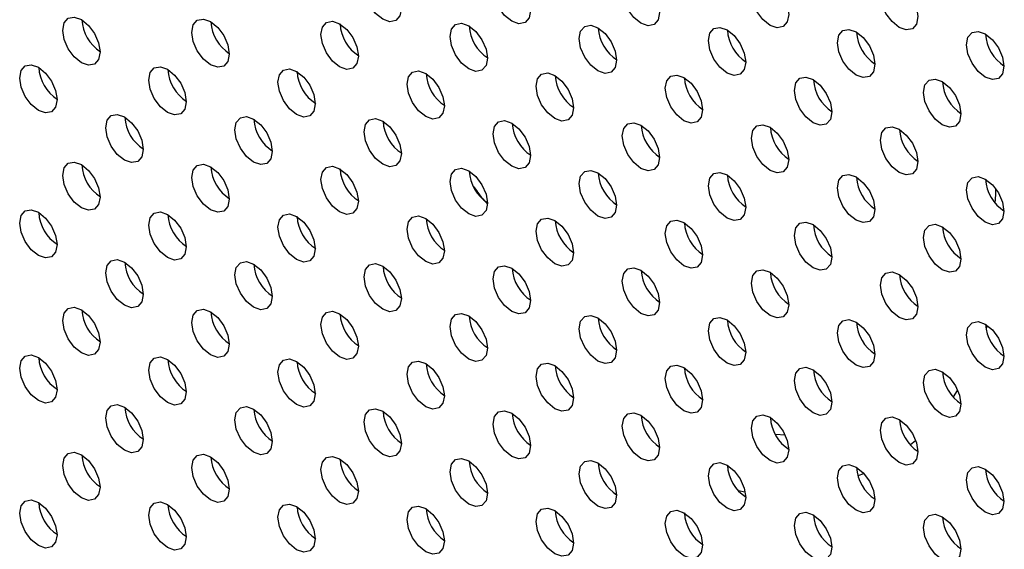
# Model space of a CAD drawing. Header units: millimetres. Extents: x 0 to 844, y -2 to 552.
# Tile 131 of 151: x 645.78 to 650.22, y 459.08 to 461.46. Entities that reach past the tile are written whole.
import ezdxf

# ---------------------------------------------------------------- set-up
doc = ezdxf.new("R2010")
doc.units = ezdxf.units.MM

msp = doc.modelspace()

# ---------------------------------------------------------------- linework, layer by layer
at = {"color": 8, "linetype": 'Continuous', "lineweight": 25}
for p, q in [((650.1387, 460.0716), (650.1431, 460.0855)), ((649.9902, 459.7648), (650.0086, 459.794)), ((649.2322, 459.5929), (649.1878, 459.595)), ((649.7962, 459.5501), (649.8188, 459.5688)), ((649.5608, 459.4101), (649.5867, 459.4197)), ((649.0212, 459.3437), (649.0506, 459.337))]:
    msp.add_line(p, q, dxfattribs=at)
at = {"color": 7, "linetype": 'Continuous', "lineweight": 25, "flags": 128}
for points in [[(647.3342, 461.6116), (647.3406, 461.6451), (647.3589, 461.6661), (647.3862, 461.6715), (647.4184, 461.6603), (647.4506, 461.6343), (647.4779, 461.5974), (647.4962, 461.5553), (647.5026, 461.5144), (647.4962, 461.4809), (647.4779, 461.4599), (647.4506, 461.4546), (647.4184, 461.4658), (647.3862, 461.4918), (647.3589, 461.5287), (647.3406, 461.5707), (647.3342, 461.6116)], [(647.9161, 461.6024), (647.9225, 461.6359), (647.9407, 461.6569), (647.968, 461.6622), (648.0002, 461.651), (648.0325, 461.625), (648.0598, 461.5882), (648.078, 461.5461), (648.0844, 461.5052), (648.078, 461.4717), (648.0598, 461.4507), (648.0325, 461.4454), (648.0002, 461.4566), (647.968, 461.4826), (647.9407, 461.5194), (647.9225, 461.5615), (647.9161, 461.6024)], [(648.498, 461.5931), (648.5044, 461.6266), (648.5226, 461.6476), (648.5499, 461.6529), (648.5821, 461.6417), (648.6144, 461.6157), (648.6417, 461.5789), (648.6599, 461.5368), (648.6663, 461.4959), (648.6599, 461.4624), (648.6417, 461.4414), (648.6144, 461.4361), (648.5821, 461.4473), (648.5499, 461.4733), (648.5226, 461.5101), (648.5044, 461.5522), (648.498, 461.5931)], [(649.0798, 461.5839), (649.0862, 461.6174), (649.1045, 461.6384), (649.1318, 461.6437), (649.164, 461.6325), (649.1962, 461.6065), (649.2235, 461.5697), (649.2418, 461.5276), (649.2482, 461.4867), (649.2418, 461.4532), (649.2235, 461.4322), (649.1962, 461.4269), (649.164, 461.4381), (649.1318, 461.4641), (649.1045, 461.5009), (649.0862, 461.543), (649.0798, 461.5839)], [(649.6617, 461.5746), (649.6681, 461.6081), (649.6864, 461.6291), (649.7137, 461.6344), (649.7459, 461.6232), (649.7781, 461.5972), (649.8054, 461.5604), (649.8237, 461.5183), (649.8301, 461.4774), (649.8237, 461.4439), (649.8054, 461.4229), (649.7781, 461.4176), (649.7459, 461.4288), (649.7137, 461.4548), (649.6864, 461.4916), (649.6681, 461.5337), (649.6617, 461.5746)], [(645.9765, 461.4155), (645.9829, 461.449), (646.0011, 461.47), (646.0284, 461.4753), (646.0607, 461.4641), (646.0929, 461.4381), (646.1202, 461.4012), (646.1384, 461.3592), (646.1448, 461.3183), (646.1384, 461.2848), (646.1202, 461.2637), (646.0929, 461.2584), (646.0607, 461.2696), (646.0284, 461.2956), (646.0011, 461.3325), (645.9829, 461.3746), (645.9765, 461.4155)], [(646.5584, 461.4062), (646.5648, 461.4397), (646.583, 461.4607), (646.6103, 461.466), (646.6425, 461.4548), (646.6748, 461.4288), (646.7021, 461.392), (646.7203, 461.3499), (646.7267, 461.309), (646.7203, 461.2755), (646.7021, 461.2545), (646.6748, 461.2492), (646.6425, 461.2604), (646.6103, 461.2864), (646.583, 461.3232), (646.5648, 461.3653), (646.5584, 461.4062)], [(647.1402, 461.397), (647.1466, 461.4305), (647.1649, 461.4515), (647.1922, 461.4568), (647.2244, 461.4456), (647.2566, 461.4196), (647.2839, 461.3827), (647.3022, 461.3407), (647.3086, 461.2998), (647.3022, 461.2662), (647.2839, 461.2452), (647.2566, 461.2399), (647.2244, 461.2511), (647.1922, 461.2771), (647.1649, 461.314), (647.1466, 461.3561), (647.1402, 461.397)], [(647.7221, 461.3877), (647.7285, 461.4212), (647.7468, 461.4422), (647.7741, 461.4475), (647.8063, 461.4363), (647.8385, 461.4103), (647.8658, 461.3735), (647.8841, 461.3314), (647.8905, 461.2905), (647.8841, 461.257), (647.8658, 461.236), (647.8385, 461.2307), (647.8063, 461.2419), (647.7741, 461.2679), (647.7468, 461.3047), (647.7285, 461.3468), (647.7221, 461.3877)], [(648.304, 461.3784), (648.3104, 461.412), (648.3286, 461.433), (648.3559, 461.4383), (648.3882, 461.4271), (648.4204, 461.4011), (648.4477, 461.3642), (648.4659, 461.3221), (648.4724, 461.2812), (648.4659, 461.2477), (648.4477, 461.2267), (648.4204, 461.2214), (648.3882, 461.2326), (648.3559, 461.2586), (648.3286, 461.2955), (648.3104, 461.3375), (648.304, 461.3784)], [(648.8859, 461.3692), (648.8923, 461.4027), (648.9105, 461.4237), (648.9378, 461.429), (648.9701, 461.4178), (649.0023, 461.3918), (649.0296, 461.355), (649.0478, 461.3129), (649.0542, 461.272), (649.0478, 461.2385), (649.0296, 461.2175), (649.0023, 461.2122), (648.9701, 461.2234), (648.9378, 461.2494), (648.9105, 461.2862), (648.8923, 461.3283), (648.8859, 461.3692)], [(649.4677, 461.3599), (649.4741, 461.3934), (649.4924, 461.4144), (649.5197, 461.4198), (649.5519, 461.4086), (649.5841, 461.3826), (649.6115, 461.3457), (649.6297, 461.3036), (649.6361, 461.2627), (649.6297, 461.2292), (649.6115, 461.2082), (649.5841, 461.2029), (649.5519, 461.2141), (649.5197, 461.2401), (649.4924, 461.277), (649.4741, 461.319), (649.4677, 461.3599)], [(650.0496, 461.3507), (650.056, 461.3842), (650.0743, 461.4052), (650.1016, 461.4105), (650.1338, 461.3993), (650.166, 461.3733), (650.1933, 461.3365), (650.2116, 461.2944), (650.218, 461.2535), (650.2116, 461.22), (650.1933, 461.199), (650.166, 461.1937), (650.1338, 461.2049), (650.1016, 461.2309), (650.0743, 461.2677), (650.056, 461.3098), (650.0496, 461.3507)], [(645.7825, 461.2008), (645.7889, 461.2343), (645.8072, 461.2553), (645.8345, 461.2606), (645.8667, 461.2494), (645.8989, 461.2234), (645.9262, 461.1865), (645.9445, 461.1445), (645.9509, 461.1036), (645.9445, 461.0701), (645.9262, 461.0491), (645.8989, 461.0437), (645.8667, 461.0549), (645.8345, 461.0809), (645.8072, 461.1178), (645.7889, 461.1599), (645.7825, 461.2008)], [(646.3644, 461.1915), (646.3708, 461.225), (646.389, 461.246), (646.4164, 461.2513), (646.4486, 461.2401), (646.4808, 461.2141), (646.5081, 461.1773), (646.5264, 461.1352), (646.5328, 461.0943), (646.5264, 461.0608), (646.5081, 461.0398), (646.4808, 461.0345), (646.4486, 461.0457), (646.4164, 461.0717), (646.389, 461.1085), (646.3708, 461.1506), (646.3644, 461.1915)], [(646.9463, 461.1823), (646.9527, 461.2158), (646.9709, 461.2368), (646.9982, 461.2421), (647.0305, 461.2309), (647.0627, 461.2049), (647.09, 461.168), (647.1082, 461.126), (647.1147, 461.0851), (647.1082, 461.0516), (647.09, 461.0305), (647.0627, 461.0252), (647.0305, 461.0364), (646.9982, 461.0624), (646.9709, 461.0993), (646.9527, 461.1414), (646.9463, 461.1823)], [(647.5281, 461.173), (647.5345, 461.2065), (647.5528, 461.2275), (647.5801, 461.2328), (647.6123, 461.2216), (647.6445, 461.1956), (647.6719, 461.1588), (647.6901, 461.1167), (647.6965, 461.0758), (647.6901, 461.0423), (647.6719, 461.0213), (647.6445, 461.016), (647.6123, 461.0272), (647.5801, 461.0532), (647.5528, 461.09), (647.5345, 461.1321), (647.5281, 461.173)], [(648.11, 461.1638), (648.1164, 461.1973), (648.1347, 461.2183), (648.162, 461.2236), (648.1942, 461.2124), (648.2264, 461.1864), (648.2538, 461.1495), (648.272, 461.1075), (648.2784, 461.0665), (648.272, 461.033), (648.2538, 461.012), (648.2264, 461.0067), (648.1942, 461.0179), (648.162, 461.0439), (648.1347, 461.0808), (648.1164, 461.1228), (648.11, 461.1638)], [(648.6919, 461.1545), (648.6983, 461.188), (648.7166, 461.209), (648.7439, 461.2143), (648.7761, 461.2031), (648.8083, 461.1771), (648.8356, 461.1403), (648.8539, 461.0982), (648.8603, 461.0573), (648.8539, 461.0238), (648.8356, 461.0028), (648.8083, 460.9975), (648.7761, 461.0087), (648.7439, 461.0347), (648.7166, 461.0715), (648.6983, 461.1136), (648.6919, 461.1545)], [(649.2738, 461.1452), (649.2802, 461.1788), (649.2984, 461.1998), (649.3258, 461.2051), (649.358, 461.1939), (649.3902, 461.1679), (649.4175, 461.131), (649.4358, 461.0889), (649.4422, 461.048), (649.4358, 461.0145), (649.4175, 460.9935), (649.3902, 460.9882), (649.358, 460.9994), (649.3258, 461.0254), (649.2984, 461.0623), (649.2802, 461.1043), (649.2738, 461.1452)], [(649.8557, 461.136), (649.8621, 461.1695), (649.8803, 461.1905), (649.9076, 461.1958), (649.9398, 461.1846), (649.9721, 461.1586), (649.9994, 461.1218), (650.0176, 461.0797), (650.024, 461.0388), (650.0176, 461.0053), (649.9994, 460.9843), (649.9721, 460.979), (649.9398, 460.9902), (649.9076, 461.0162), (649.8803, 461.053), (649.8621, 461.0951), (649.8557, 461.136)], [(646.1704, 460.9768), (646.1768, 461.0103), (646.1951, 461.0313), (646.2224, 461.0366), (646.2546, 461.0254), (646.2868, 460.9994), (646.3142, 460.9626), (646.3324, 460.9205), (646.3388, 460.8796), (646.3324, 460.8461), (646.3142, 460.8251), (646.2868, 460.8198), (646.2546, 460.831), (646.2224, 460.857), (646.1951, 460.8938), (646.1768, 460.9359), (646.1704, 460.9768)], [(646.7523, 460.9676), (646.7587, 461.0011), (646.777, 461.0221), (646.8043, 461.0274), (646.8365, 461.0162), (646.8687, 460.9902), (646.896, 460.9534), (646.9143, 460.9113), (646.9207, 460.8704), (646.9143, 460.8369), (646.896, 460.8159), (646.8687, 460.8106), (646.8365, 460.8218), (646.8043, 460.8478), (646.777, 460.8846), (646.7587, 460.9267), (646.7523, 460.9676)], [(647.3342, 460.9583), (647.3406, 460.9918), (647.3589, 461.0128), (647.3862, 461.0181), (647.4184, 461.0069), (647.4506, 460.9809), (647.4779, 460.9441), (647.4962, 460.902), (647.5026, 460.8611), (647.4962, 460.8276), (647.4779, 460.8066), (647.4506, 460.8013), (647.4184, 460.8125), (647.3862, 460.8385), (647.3589, 460.8753), (647.3406, 460.9174), (647.3342, 460.9583)], [(647.9161, 460.9491), (647.9225, 460.9826), (647.9407, 461.0036), (647.968, 461.0089), (648.0002, 460.9977), (648.0325, 460.9717), (648.0598, 460.9348), (648.078, 460.8928), (648.0844, 460.8519), (648.078, 460.8184), (648.0598, 460.7974), (648.0325, 460.7921), (648.0002, 460.8033), (647.968, 460.8293), (647.9407, 460.8661), (647.9225, 460.9082), (647.9161, 460.9491)], [(648.498, 460.9398), (648.5044, 460.9733), (648.5226, 460.9943), (648.5499, 460.9996), (648.5821, 460.9884), (648.6144, 460.9624), (648.6417, 460.9256), (648.6599, 460.8835), (648.6663, 460.8426), (648.6599, 460.8091), (648.6417, 460.7881), (648.6144, 460.7828), (648.5821, 460.794), (648.5499, 460.82), (648.5226, 460.8568), (648.5044, 460.8989), (648.498, 460.9398)], [(649.0798, 460.9306), (649.0862, 460.9641), (649.1045, 460.9851), (649.1318, 460.9904), (649.164, 460.9792), (649.1962, 460.9532), (649.2235, 460.9163), (649.2418, 460.8743), (649.2482, 460.8334), (649.2418, 460.7999), (649.2235, 460.7789), (649.1962, 460.7735), (649.164, 460.7847), (649.1318, 460.8107), (649.1045, 460.8476), (649.0862, 460.8897), (649.0798, 460.9306)], [(649.6617, 460.9213), (649.6681, 460.9548), (649.6864, 460.9758), (649.7137, 460.9811), (649.7459, 460.9699), (649.7781, 460.9439), (649.8054, 460.9071), (649.8237, 460.865), (649.8301, 460.8241), (649.8237, 460.7906), (649.8054, 460.7696), (649.7781, 460.7643), (649.7459, 460.7755), (649.7137, 460.8015), (649.6864, 460.8383), (649.6681, 460.8804), (649.6617, 460.9213)], [(645.9765, 460.7621), (645.9829, 460.7957), (646.0011, 460.8167), (646.0284, 460.822), (646.0607, 460.8108), (646.0929, 460.7848), (646.1202, 460.7479), (646.1384, 460.7058), (646.1448, 460.6649), (646.1384, 460.6314), (646.1202, 460.6104), (646.0929, 460.6051), (646.0607, 460.6163), (646.0284, 460.6423), (646.0011, 460.6792), (645.9829, 460.7212), (645.9765, 460.7621)], [(646.5584, 460.7529), (646.5648, 460.7864), (646.583, 460.8074), (646.6103, 460.8127), (646.6425, 460.8015), (646.6748, 460.7755), (646.7021, 460.7387), (646.7203, 460.6966), (646.7267, 460.6557), (646.7203, 460.6222), (646.7021, 460.6012), (646.6748, 460.5959), (646.6425, 460.6071), (646.6103, 460.6331), (646.583, 460.6699), (646.5648, 460.712), (646.5584, 460.7529)], [(647.1402, 460.7436), (647.1466, 460.7771), (647.1649, 460.7981), (647.1922, 460.8035), (647.2244, 460.7923), (647.2566, 460.7663), (647.2839, 460.7294), (647.3022, 460.6873), (647.3086, 460.6464), (647.3022, 460.6129), (647.2839, 460.5919), (647.2566, 460.5866), (647.2244, 460.5978), (647.1922, 460.6238), (647.1649, 460.6607), (647.1466, 460.7027), (647.1402, 460.7436)], [(647.7221, 460.7344), (647.7285, 460.7679), (647.7468, 460.7889), (647.7741, 460.7942), (647.8063, 460.783), (647.8385, 460.757), (647.8658, 460.7202), (647.8841, 460.6781), (647.8905, 460.6372), (647.8841, 460.6037), (647.8658, 460.5827), (647.8385, 460.5774), (647.8063, 460.5886), (647.7741, 460.6146), (647.7468, 460.6514), (647.7285, 460.6935), (647.7221, 460.7344)], [(648.304, 460.7251), (648.3104, 460.7586), (648.3286, 460.7796), (648.3559, 460.785), (648.3882, 460.7738), (648.4204, 460.7478), (648.4477, 460.7109), (648.4659, 460.6688), (648.4724, 460.6279), (648.4659, 460.5944), (648.4477, 460.5734), (648.4204, 460.5681), (648.3882, 460.5793), (648.3559, 460.6053), (648.3286, 460.6422), (648.3104, 460.6842), (648.304, 460.7251)], [(648.8859, 460.7159), (648.8923, 460.7494), (648.9105, 460.7704), (648.9378, 460.7757), (648.9701, 460.7645), (649.0023, 460.7385), (649.0296, 460.7016), (649.0478, 460.6596), (649.0542, 460.6187), (649.0478, 460.5852), (649.0296, 460.5642), (649.0023, 460.5589), (648.9701, 460.5701), (648.9378, 460.5961), (648.9105, 460.6329), (648.8923, 460.675), (648.8859, 460.7159)], [(649.4677, 460.7066), (649.4741, 460.7401), (649.4924, 460.7611), (649.5197, 460.7664), (649.5519, 460.7552), (649.5841, 460.7292), (649.6115, 460.6924), (649.6297, 460.6503), (649.6361, 460.6094), (649.6297, 460.5759), (649.6115, 460.5549), (649.5841, 460.5496), (649.5519, 460.5608), (649.5197, 460.5868), (649.4924, 460.6236), (649.4741, 460.6657), (649.4677, 460.7066)], [(650.0496, 460.6974), (650.056, 460.7309), (650.0743, 460.7519), (650.1016, 460.7572), (650.1338, 460.746), (650.166, 460.72), (650.1933, 460.6831), (650.2116, 460.6411), (650.218, 460.6002), (650.2116, 460.5667), (650.1933, 460.5457), (650.166, 460.5403), (650.1338, 460.5515), (650.1016, 460.5775), (650.0743, 460.6144), (650.056, 460.6565), (650.0496, 460.6974)], [(645.7825, 460.5475), (645.7889, 460.581), (645.8072, 460.602), (645.8345, 460.6073), (645.8667, 460.5961), (645.8989, 460.5701), (645.9262, 460.5332), (645.9445, 460.4912), (645.9509, 460.4503), (645.9445, 460.4167), (645.9262, 460.3957), (645.8989, 460.3904), (645.8667, 460.4016), (645.8345, 460.4276), (645.8072, 460.4645), (645.7889, 460.5066), (645.7825, 460.5475)], [(646.3644, 460.5382), (646.3708, 460.5717), (646.389, 460.5927), (646.4164, 460.598), (646.4486, 460.5868), (646.4808, 460.5608), (646.5081, 460.524), (646.5264, 460.4819), (646.5328, 460.441), (646.5264, 460.4075), (646.5081, 460.3865), (646.4808, 460.3812), (646.4486, 460.3924), (646.4164, 460.4184), (646.389, 460.4552), (646.3708, 460.4973), (646.3644, 460.5382)], [(646.9463, 460.5289), (646.9527, 460.5625), (646.9709, 460.5835), (646.9982, 460.5888), (647.0305, 460.5776), (647.0627, 460.5516), (647.09, 460.5147), (647.1082, 460.4726), (647.1147, 460.4317), (647.1082, 460.3982), (647.09, 460.3772), (647.0627, 460.3719), (647.0305, 460.3831), (646.9982, 460.4091), (646.9709, 460.446), (646.9527, 460.488), (646.9463, 460.5289)], [(647.5281, 460.5197), (647.5345, 460.5532), (647.5528, 460.5742), (647.5801, 460.5795), (647.6123, 460.5683), (647.6445, 460.5423), (647.6719, 460.5055), (647.6901, 460.4634), (647.6965, 460.4225), (647.6901, 460.389), (647.6719, 460.368), (647.6445, 460.3627), (647.6123, 460.3739), (647.5801, 460.3999), (647.5528, 460.4367), (647.5345, 460.4788), (647.5281, 460.5197)], [(648.11, 460.5104), (648.1164, 460.5439), (648.1347, 460.5649), (648.162, 460.5703), (648.1942, 460.5591), (648.2264, 460.5331), (648.2538, 460.4962), (648.272, 460.4541), (648.2784, 460.4132), (648.272, 460.3797), (648.2538, 460.3587), (648.2264, 460.3534), (648.1942, 460.3646), (648.162, 460.3906), (648.1347, 460.4275), (648.1164, 460.4695), (648.11, 460.5104)], [(648.6919, 460.5012), (648.6983, 460.5347), (648.7166, 460.5557), (648.7439, 460.561), (648.7761, 460.5498), (648.8083, 460.5238), (648.8356, 460.487), (648.8539, 460.4449), (648.8603, 460.404), (648.8539, 460.3705), (648.8356, 460.3495), (648.8083, 460.3442), (648.7761, 460.3554), (648.7439, 460.3814), (648.7166, 460.4182), (648.6983, 460.4603), (648.6919, 460.5012)], [(649.2738, 460.4919), (649.2802, 460.5254), (649.2984, 460.5464), (649.3258, 460.5517), (649.358, 460.5405), (649.3902, 460.5145), (649.4175, 460.4777), (649.4358, 460.4356), (649.4422, 460.3947), (649.4358, 460.3612), (649.4175, 460.3402), (649.3902, 460.3349), (649.358, 460.3461), (649.3258, 460.3721), (649.2984, 460.409), (649.2802, 460.451), (649.2738, 460.4919)], [(649.8557, 460.4827), (649.8621, 460.5162), (649.8803, 460.5372), (649.9076, 460.5425), (649.9398, 460.5313), (649.9721, 460.5053), (649.9994, 460.4685), (650.0176, 460.4264), (650.024, 460.3855), (650.0176, 460.352), (649.9994, 460.331), (649.9721, 460.3257), (649.9398, 460.3369), (649.9076, 460.3629), (649.8803, 460.3997), (649.8621, 460.4418), (649.8557, 460.4827)], [(646.1704, 460.3235), (646.1768, 460.357), (646.1951, 460.378), (646.2224, 460.3833), (646.2546, 460.3721), (646.2868, 460.3461), (646.3142, 460.3093), (646.3324, 460.2672), (646.3388, 460.2263), (646.3324, 460.1928), (646.3142, 460.1718), (646.2868, 460.1665), (646.2546, 460.1777), (646.2224, 460.2037), (646.1951, 460.2405), (646.1768, 460.2826), (646.1704, 460.3235)], [(646.7523, 460.3143), (646.7587, 460.3478), (646.777, 460.3688), (646.8043, 460.3741), (646.8365, 460.3629), (646.8687, 460.3369), (646.896, 460.3), (646.9143, 460.258), (646.9207, 460.2171), (646.9143, 460.1836), (646.896, 460.1626), (646.8687, 460.1572), (646.8365, 460.1684), (646.8043, 460.1944), (646.777, 460.2313), (646.7587, 460.2734), (646.7523, 460.3143)], [(647.3342, 460.305), (647.3406, 460.3385), (647.3589, 460.3595), (647.3862, 460.3648), (647.4184, 460.3536), (647.4506, 460.3276), (647.4779, 460.2908), (647.4962, 460.2487), (647.5026, 460.2078), (647.4962, 460.1743), (647.4779, 460.1533), (647.4506, 460.148), (647.4184, 460.1592), (647.3862, 460.1852), (647.3589, 460.222), (647.3406, 460.2641), (647.3342, 460.305)], [(647.9161, 460.2958), (647.9225, 460.3293), (647.9407, 460.3503), (647.968, 460.3556), (648.0002, 460.3444), (648.0325, 460.3184), (648.0598, 460.2815), (648.078, 460.2395), (648.0844, 460.1986), (648.078, 460.1651), (648.0598, 460.144), (648.0325, 460.1387), (648.0002, 460.1499), (647.968, 460.1759), (647.9407, 460.2128), (647.9225, 460.2549), (647.9161, 460.2958)], [(648.498, 460.2865), (648.5044, 460.32), (648.5226, 460.341), (648.5499, 460.3463), (648.5821, 460.3351), (648.6144, 460.3091), (648.6417, 460.2723), (648.6599, 460.2302), (648.6663, 460.1893), (648.6599, 460.1558), (648.6417, 460.1348), (648.6144, 460.1295), (648.5821, 460.1407), (648.5499, 460.1667), (648.5226, 460.2035), (648.5044, 460.2456), (648.498, 460.2865)], [(649.0798, 460.2773), (649.0862, 460.3108), (649.1045, 460.3318), (649.1318, 460.3371), (649.164, 460.3259), (649.1962, 460.2999), (649.2235, 460.263), (649.2418, 460.221), (649.2482, 460.18), (649.2418, 460.1465), (649.2235, 460.1255), (649.1962, 460.1202), (649.164, 460.1314), (649.1318, 460.1574), (649.1045, 460.1943), (649.0862, 460.2363), (649.0798, 460.2773)], [(649.6617, 460.268), (649.6681, 460.3015), (649.6864, 460.3225), (649.7137, 460.3278), (649.7459, 460.3166), (649.7781, 460.2906), (649.8054, 460.2538), (649.8237, 460.2117), (649.8301, 460.1708), (649.8237, 460.1373), (649.8054, 460.1163), (649.7781, 460.111), (649.7459, 460.1222), (649.7137, 460.1482), (649.6864, 460.185), (649.6681, 460.2271), (649.6617, 460.268)], [(645.9765, 460.1088), (645.9829, 460.1423), (646.0011, 460.1633), (646.0284, 460.1687), (646.0607, 460.1575), (646.0929, 460.1315), (646.1202, 460.0946), (646.1384, 460.0525), (646.1448, 460.0116), (646.1384, 459.9781), (646.1202, 459.9571), (646.0929, 459.9518), (646.0607, 459.963), (646.0284, 459.989), (646.0011, 460.0259), (645.9829, 460.0679), (645.9765, 460.1088)], [(646.5584, 460.0996), (646.5648, 460.1331), (646.583, 460.1541), (646.6103, 460.1594), (646.6425, 460.1482), (646.6748, 460.1222), (646.7021, 460.0853), (646.7203, 460.0433), (646.7267, 460.0024), (646.7203, 459.9689), (646.7021, 459.9479), (646.6748, 459.9426), (646.6425, 459.9538), (646.6103, 459.9798), (646.583, 460.0166), (646.5648, 460.0587), (646.5584, 460.0996)], [(647.1402, 460.0903), (647.1466, 460.1238), (647.1649, 460.1448), (647.1922, 460.1501), (647.2244, 460.1389), (647.2566, 460.1129), (647.2839, 460.0761), (647.3022, 460.034), (647.3086, 459.9931), (647.3022, 459.9596), (647.2839, 459.9386), (647.2566, 459.9333), (647.2244, 459.9445), (647.1922, 459.9705), (647.1649, 460.0073), (647.1466, 460.0494), (647.1402, 460.0903)], [(647.7221, 460.0811), (647.7285, 460.1146), (647.7468, 460.1356), (647.7741, 460.1409), (647.8063, 460.1297), (647.8385, 460.1037), (647.8658, 460.0668), (647.8841, 460.0248), (647.8905, 459.9839), (647.8841, 459.9504), (647.8658, 459.9294), (647.8385, 459.924), (647.8063, 459.9352), (647.7741, 459.9612), (647.7468, 459.9981), (647.7285, 460.0402), (647.7221, 460.0811)], [(648.304, 460.0718), (648.3104, 460.1053), (648.3286, 460.1263), (648.3559, 460.1316), (648.3882, 460.1204), (648.4204, 460.0944), (648.4477, 460.0576), (648.4659, 460.0155), (648.4724, 459.9746), (648.4659, 459.9411), (648.4477, 459.9201), (648.4204, 459.9148), (648.3882, 459.926), (648.3559, 459.952), (648.3286, 459.9888), (648.3104, 460.0309), (648.304, 460.0718)], [(648.8859, 460.0626), (648.8923, 460.0961), (648.9105, 460.1171), (648.9378, 460.1224), (648.9701, 460.1112), (649.0023, 460.0852), (649.0296, 460.0483), (649.0478, 460.0063), (649.0542, 459.9654), (649.0478, 459.9318), (649.0296, 459.9108), (649.0023, 459.9055), (648.9701, 459.9167), (648.9378, 459.9427), (648.9105, 459.9796), (648.8923, 460.0217), (648.8859, 460.0626)], [(649.4677, 460.0533), (649.4741, 460.0868), (649.4924, 460.1078), (649.5197, 460.1131), (649.5519, 460.1019), (649.5841, 460.0759), (649.6115, 460.0391), (649.6297, 459.997), (649.6361, 459.9561), (649.6297, 459.9226), (649.6115, 459.9016), (649.5841, 459.8963), (649.5519, 459.9075), (649.5197, 459.9335), (649.4924, 459.9703), (649.4741, 460.0124), (649.4677, 460.0533)], [(650.0496, 460.044), (650.056, 460.0776), (650.0743, 460.0986), (650.1016, 460.1039), (650.1338, 460.0927), (650.166, 460.0667), (650.1933, 460.0298), (650.2116, 459.9878), (650.218, 459.9468), (650.2116, 459.9133), (650.1933, 459.8923), (650.166, 459.887), (650.1338, 459.8982), (650.1016, 459.9242), (650.0743, 459.9611), (650.056, 460.0031), (650.0496, 460.044)], [(645.7825, 459.8941), (645.7889, 459.9276), (645.8072, 459.9486), (645.8345, 459.954), (645.8667, 459.9428), (645.8989, 459.9168), (645.9262, 459.8799), (645.9445, 459.8378), (645.9509, 459.7969), (645.9445, 459.7634), (645.9262, 459.7424), (645.8989, 459.7371), (645.8667, 459.7483), (645.8345, 459.7743), (645.8072, 459.8112), (645.7889, 459.8532), (645.7825, 459.8941)], [(646.3644, 459.8849), (646.3708, 459.9184), (646.389, 459.9394), (646.4164, 459.9447), (646.4486, 459.9335), (646.4808, 459.9075), (646.5081, 459.8707), (646.5264, 459.8286), (646.5328, 459.7877), (646.5264, 459.7542), (646.5081, 459.7332), (646.4808, 459.7279), (646.4486, 459.7391), (646.4164, 459.7651), (646.389, 459.8019), (646.3708, 459.844), (646.3644, 459.8849)], [(646.9463, 459.8756), (646.9527, 459.9091), (646.9709, 459.9301), (646.9982, 459.9354), (647.0305, 459.9242), (647.0627, 459.8983), (647.09, 459.8614), (647.1082, 459.8193), (647.1147, 459.7784), (647.1082, 459.7449), (647.09, 459.7239), (647.0627, 459.7186), (647.0305, 459.7298), (646.9982, 459.7558), (646.9709, 459.7927), (646.9527, 459.8347), (646.9463, 459.8756)], [(647.5281, 459.8664), (647.5345, 459.8999), (647.5528, 459.9209), (647.5801, 459.9262), (647.6123, 459.915), (647.6445, 459.889), (647.6719, 459.8522), (647.6901, 459.8101), (647.6965, 459.7692), (647.6901, 459.7357), (647.6719, 459.7147), (647.6445, 459.7094), (647.6123, 459.7206), (647.5801, 459.7466), (647.5528, 459.7834), (647.5345, 459.8255), (647.5281, 459.8664)], [(648.11, 459.8571), (648.1164, 459.8906), (648.1347, 459.9116), (648.162, 459.9169), (648.1942, 459.9057), (648.2264, 459.8797), (648.2538, 459.8429), (648.272, 459.8008), (648.2784, 459.7599), (648.272, 459.7264), (648.2538, 459.7054), (648.2264, 459.7001), (648.1942, 459.7113), (648.162, 459.7373), (648.1347, 459.7741), (648.1164, 459.8162), (648.11, 459.8571)], [(648.6919, 459.8479), (648.6983, 459.8814), (648.7166, 459.9024), (648.7439, 459.9077), (648.7761, 459.8965), (648.8083, 459.8705), (648.8356, 459.8337), (648.8539, 459.7916), (648.8603, 459.7507), (648.8539, 459.7172), (648.8356, 459.6962), (648.8083, 459.6909), (648.7761, 459.7021), (648.7439, 459.7281), (648.7166, 459.7649), (648.6983, 459.807), (648.6919, 459.8479)], [(649.2738, 459.8386), (649.2802, 459.8721), (649.2984, 459.8931), (649.3258, 459.8984), (649.358, 459.8872), (649.3902, 459.8612), (649.4175, 459.8244), (649.4358, 459.7823), (649.4422, 459.7414), (649.4358, 459.7079), (649.4175, 459.6869), (649.3902, 459.6816), (649.358, 459.6928), (649.3258, 459.7188), (649.2984, 459.7556), (649.2802, 459.7977), (649.2738, 459.8386)], [(649.8557, 459.8294), (649.8621, 459.8629), (649.8803, 459.8839), (649.9076, 459.8892), (649.9398, 459.878), (649.9721, 459.852), (649.9994, 459.8151), (650.0176, 459.7731), (650.024, 459.7322), (650.0176, 459.6987), (649.9994, 459.6777), (649.9721, 459.6724), (649.9398, 459.6835), (649.9076, 459.7095), (649.8803, 459.7464), (649.8621, 459.7885), (649.8557, 459.8294)], [(646.1704, 459.6702), (646.1768, 459.7037), (646.1951, 459.7247), (646.2224, 459.73), (646.2546, 459.7188), (646.2868, 459.6928), (646.3142, 459.656), (646.3324, 459.6139), (646.3388, 459.573), (646.3324, 459.5395), (646.3142, 459.5185), (646.2868, 459.5132), (646.2546, 459.5244), (646.2224, 459.5504), (646.1951, 459.5872), (646.1768, 459.6293), (646.1704, 459.6702)], [(646.7523, 459.661), (646.7587, 459.6945), (646.777, 459.7155), (646.8043, 459.7208), (646.8365, 459.7096), (646.8687, 459.6836), (646.896, 459.6467), (646.9143, 459.6047), (646.9207, 459.5638), (646.9143, 459.5302), (646.896, 459.5092), (646.8687, 459.5039), (646.8365, 459.5151), (646.8043, 459.5411), (646.777, 459.578), (646.7587, 459.62), (646.7523, 459.661)], [(647.3342, 459.6517), (647.3406, 459.6852), (647.3589, 459.7062), (647.3862, 459.7115), (647.4184, 459.7003), (647.4506, 459.6743), (647.4779, 459.6375), (647.4962, 459.5954), (647.5026, 459.5545), (647.4962, 459.521), (647.4779, 459.5), (647.4506, 459.4947), (647.4184, 459.5059), (647.3862, 459.5319), (647.3589, 459.5687), (647.3406, 459.6108), (647.3342, 459.6517)], [(647.9161, 459.6424), (647.9225, 459.6759), (647.9407, 459.697), (647.968, 459.7023), (648.0002, 459.6911), (648.0325, 459.6651), (648.0598, 459.6282), (648.078, 459.5861), (648.0844, 459.5452), (648.078, 459.5117), (648.0598, 459.4907), (648.0325, 459.4854), (648.0002, 459.4966), (647.968, 459.5226), (647.9407, 459.5595), (647.9225, 459.6015), (647.9161, 459.6424)], [(648.498, 459.6332), (648.5044, 459.6667), (648.5226, 459.6877), (648.5499, 459.693), (648.5821, 459.6818), (648.6144, 459.6558), (648.6417, 459.619), (648.6599, 459.5769), (648.6663, 459.536), (648.6599, 459.5025), (648.6417, 459.4815), (648.6144, 459.4762), (648.5821, 459.4874), (648.5499, 459.5134), (648.5226, 459.5502), (648.5044, 459.5923), (648.498, 459.6332)], [(649.0798, 459.6239), (649.0862, 459.6574), (649.1045, 459.6784), (649.1318, 459.6838), (649.164, 459.6726), (649.1962, 459.6466), (649.2235, 459.6097), (649.2418, 459.5676), (649.2482, 459.5267), (649.2418, 459.4932), (649.2235, 459.4722), (649.1962, 459.4669), (649.164, 459.4781), (649.1318, 459.5041), (649.1045, 459.541), (649.0862, 459.583), (649.0798, 459.6239)], [(649.6617, 459.6147), (649.6681, 459.6482), (649.6864, 459.6692), (649.7137, 459.6745), (649.7459, 459.6633), (649.7781, 459.6373), (649.8054, 459.6005), (649.8237, 459.5584), (649.8301, 459.5175), (649.8237, 459.484), (649.8054, 459.463), (649.7781, 459.4577), (649.7459, 459.4689), (649.7137, 459.4949), (649.6864, 459.5317), (649.6681, 459.5738), (649.6617, 459.6147)], [(645.9765, 459.4555), (645.9829, 459.489), (646.0011, 459.51), (646.0284, 459.5153), (646.0607, 459.5041), (646.0929, 459.4781), (646.1202, 459.4413), (646.1384, 459.3992), (646.1448, 459.3583), (646.1384, 459.3248), (646.1202, 459.3038), (646.0929, 459.2985), (646.0607, 459.3097), (646.0284, 459.3357), (646.0011, 459.3725), (645.9829, 459.4146), (645.9765, 459.4555)], [(646.5584, 459.4463), (646.5648, 459.4798), (646.583, 459.5008), (646.6103, 459.5061), (646.6425, 459.4949), (646.6748, 459.4689), (646.7021, 459.432), (646.7203, 459.39), (646.7267, 459.3491), (646.7203, 459.3156), (646.7021, 459.2945), (646.6748, 459.2892), (646.6425, 459.3004), (646.6103, 459.3264), (646.583, 459.3633), (646.5648, 459.4054), (646.5584, 459.4463)], [(647.1402, 459.437), (647.1466, 459.4705), (647.1649, 459.4915), (647.1922, 459.4968), (647.2244, 459.4856), (647.2566, 459.4596), (647.2839, 459.4228), (647.3022, 459.3807), (647.3086, 459.3398), (647.3022, 459.3063), (647.2839, 459.2853), (647.2566, 459.28), (647.2244, 459.2912), (647.1922, 459.3172), (647.1649, 459.354), (647.1466, 459.3961), (647.1402, 459.437)], [(647.7221, 459.4278), (647.7285, 459.4613), (647.7468, 459.4823), (647.7741, 459.4876), (647.8063, 459.4764), (647.8385, 459.4504), (647.8658, 459.4135), (647.8841, 459.3715), (647.8905, 459.3305), (647.8841, 459.297), (647.8658, 459.276), (647.8385, 459.2707), (647.8063, 459.2819), (647.7741, 459.3079), (647.7468, 459.3448), (647.7285, 459.3868), (647.7221, 459.4278)], [(648.304, 459.4185), (648.3104, 459.452), (648.3286, 459.473), (648.3559, 459.4783), (648.3882, 459.4671), (648.4204, 459.4411), (648.4477, 459.4043), (648.4659, 459.3622), (648.4724, 459.3213), (648.4659, 459.2878), (648.4477, 459.2668), (648.4204, 459.2615), (648.3882, 459.2727), (648.3559, 459.2987), (648.3286, 459.3355), (648.3104, 459.3776), (648.304, 459.4185)], [(648.8859, 459.4092), (648.8923, 459.4427), (648.9105, 459.4638), (648.9378, 459.4691), (648.9701, 459.4579), (649.0023, 459.4319), (649.0296, 459.395), (649.0478, 459.3529), (649.0542, 459.312), (649.0478, 459.2785), (649.0296, 459.2575), (649.0023, 459.2522), (648.9701, 459.2634), (648.9378, 459.2894), (648.9105, 459.3263), (648.8923, 459.3683), (648.8859, 459.4092)], [(649.4677, 459.4), (649.4741, 459.4335), (649.4924, 459.4545), (649.5197, 459.4598), (649.5519, 459.4486), (649.5841, 459.4226), (649.6115, 459.3858), (649.6297, 459.3437), (649.6361, 459.3028), (649.6297, 459.2693), (649.6115, 459.2483), (649.5841, 459.243), (649.5519, 459.2542), (649.5197, 459.2802), (649.4924, 459.317), (649.4741, 459.3591), (649.4677, 459.4)], [(650.0496, 459.3907), (650.056, 459.4242), (650.0743, 459.4452), (650.1016, 459.4506), (650.1338, 459.4394), (650.166, 459.4134), (650.1933, 459.3765), (650.2116, 459.3344), (650.218, 459.2935), (650.2116, 459.26), (650.1933, 459.239), (650.166, 459.2337), (650.1338, 459.2449), (650.1016, 459.2709), (650.0743, 459.3078), (650.056, 459.3498), (650.0496, 459.3907)], [(645.7825, 459.2408), (645.7889, 459.2743), (645.8072, 459.2953), (645.8345, 459.3006), (645.8667, 459.2894), (645.8989, 459.2634), (645.9262, 459.2266), (645.9445, 459.1845), (645.9509, 459.1436), (645.9445, 459.1101), (645.9262, 459.0891), (645.8989, 459.0838), (645.8667, 459.095), (645.8345, 459.121), (645.8072, 459.1578), (645.7889, 459.1999), (645.7825, 459.2408)], [(646.3644, 459.2316), (646.3708, 459.2651), (646.389, 459.2861), (646.4164, 459.2914), (646.4486, 459.2802), (646.4808, 459.2542), (646.5081, 459.2174), (646.5264, 459.1753), (646.5328, 459.1344), (646.5264, 459.1009), (646.5081, 459.0799), (646.4808, 459.0746), (646.4486, 459.0858), (646.4164, 459.1118), (646.389, 459.1486), (646.3708, 459.1907), (646.3644, 459.2316)], [(646.9463, 459.2223), (646.9527, 459.2558), (646.9709, 459.2768), (646.9982, 459.2821), (647.0305, 459.2709), (647.0627, 459.2449), (647.09, 459.2081), (647.1082, 459.166), (647.1147, 459.1251), (647.1082, 459.0916), (647.09, 459.0706), (647.0627, 459.0653), (647.0305, 459.0765), (646.9982, 459.1025), (646.9709, 459.1393), (646.9527, 459.1814), (646.9463, 459.2223)], [(647.5281, 459.2131), (647.5345, 459.2466), (647.5528, 459.2676), (647.5801, 459.2729), (647.6123, 459.2617), (647.6445, 459.2357), (647.6719, 459.1988), (647.6901, 459.1568), (647.6965, 459.1159), (647.6901, 459.0824), (647.6719, 459.0614), (647.6445, 459.0561), (647.6123, 459.0673), (647.5801, 459.0932), (647.5528, 459.1301), (647.5345, 459.1722), (647.5281, 459.2131)], [(648.11, 459.2038), (648.1164, 459.2373), (648.1347, 459.2583), (648.162, 459.2636), (648.1942, 459.2524), (648.2264, 459.2264), (648.2538, 459.1896), (648.272, 459.1475), (648.2784, 459.1066), (648.272, 459.0731), (648.2538, 459.0521), (648.2264, 459.0468), (648.1942, 459.058), (648.162, 459.084), (648.1347, 459.1208), (648.1164, 459.1629), (648.11, 459.2038)], [(648.6919, 459.1946), (648.6983, 459.2281), (648.7166, 459.2491), (648.7439, 459.2544), (648.7761, 459.2432), (648.8083, 459.2172), (648.8356, 459.1803), (648.8539, 459.1383), (648.8603, 459.0974), (648.8539, 459.0639), (648.8356, 459.0429), (648.8083, 459.0375), (648.7761, 459.0487), (648.7439, 459.0747), (648.7166, 459.1116), (648.6983, 459.1537), (648.6919, 459.1946)], [(649.2738, 459.1853), (649.2802, 459.2188), (649.2984, 459.2398), (649.3258, 459.2451), (649.358, 459.2339), (649.3902, 459.2079), (649.4175, 459.1711), (649.4358, 459.129), (649.4422, 459.0881), (649.4358, 459.0546), (649.4175, 459.0336), (649.3902, 459.0283), (649.358, 459.0395), (649.3258, 459.0655), (649.2984, 459.1023), (649.2802, 459.1444), (649.2738, 459.1853)], [(649.8557, 459.1761), (649.8621, 459.2096), (649.8803, 459.2306), (649.9076, 459.2359), (649.9398, 459.2247), (649.9721, 459.1987), (649.9994, 459.1618), (650.0176, 459.1198), (650.024, 459.0789), (650.0176, 459.0453), (649.9994, 459.0243), (649.9721, 459.019), (649.9398, 459.0302), (649.9076, 459.0562), (649.8803, 459.0931), (649.8621, 459.1352), (649.8557, 459.1761)]]:
    msp.add_lwpolyline(points, dxfattribs=at)
at = {"color": 7, "linetype": 'Continuous', "lineweight": 25}
for centre, start, end in [((646.2455, 461.4737), 183.3007, 237.3533), ((646.8274, 461.4644), 183.3013, 237.3528), ((647.4092, 461.4551), 183.3006, 237.3531), ((647.9911, 461.4459), 183.3007, 237.3533), ((648.573, 461.4366), 183.3013, 237.3528), ((649.1549, 461.4274), 183.3013, 237.3528), ((649.7367, 461.4181), 183.3007, 237.3533), ((650.3186, 461.4089), 183.3013, 237.3528), ((646.0515, 461.259), 183.3007, 237.3533), ((646.6334, 461.2497), 183.3013, 237.3528), ((647.2153, 461.2405), 183.3013, 237.3528), ((647.7971, 461.2312), 183.3007, 237.3533), ((648.379, 461.2219), 183.3013, 237.3528), ((648.9609, 461.2127), 183.3013, 237.3528), ((649.5428, 461.2034), 183.3007, 237.3533), ((650.1246, 461.1942), 183.3013, 237.3528), ((646.4394, 461.035), 183.3007, 237.3533), ((647.0213, 461.0258), 183.3013, 237.3528), ((647.6032, 461.0165), 183.3006, 237.3531), ((648.1851, 461.0073), 183.3007, 237.3533), ((648.7669, 460.998), 183.3013, 237.3528), ((649.3488, 460.9888), 183.3007, 237.3533), ((649.9307, 460.9795), 183.3007, 237.3533), ((646.2455, 460.8203), 183.3007, 237.3533), ((646.8274, 460.8111), 183.3013, 237.3528), ((647.4092, 460.8018), 183.3006, 237.3531), ((647.9911, 460.7926), 183.3007, 237.3533), ((648.573, 460.7833), 183.3013, 237.3528), ((649.1549, 460.7741), 183.3013, 237.3528), ((649.7367, 460.7648), 183.3007, 237.3533), ((650.3186, 460.7556), 183.3013, 237.3528), ((646.0515, 460.6056), 183.3007, 237.3533), ((646.6334, 460.5964), 183.3013, 237.3528), ((647.2153, 460.5871), 183.3013, 237.3528), ((647.7971, 460.5779), 183.3007, 237.3533), ((648.379, 460.5686), 183.3013, 237.3528), ((648.9609, 460.5594), 183.3013, 237.3528), ((649.5428, 460.5501), 183.3007, 237.3533), ((650.1246, 460.5409), 183.3013, 237.3528), ((646.4394, 460.3817), 183.3007, 237.3533), ((647.0213, 460.3725), 183.3013, 237.3528), ((647.6032, 460.3632), 183.3006, 237.3531), ((648.1851, 460.354), 183.3007, 237.3533), ((648.7669, 460.3447), 183.3013, 237.3528), ((649.3488, 460.3354), 183.3007, 237.3533), ((649.9307, 460.3262), 183.3007, 237.3533), ((646.2455, 460.167), 183.3007, 237.3533), ((646.8274, 460.1578), 183.3013, 237.3528), ((647.4092, 460.1485), 183.3006, 237.3531), ((647.9911, 460.1393), 183.3007, 237.3533), ((648.573, 460.13), 183.3013, 237.3528), ((649.1549, 460.1208), 183.3013, 237.3528), ((649.7367, 460.1115), 183.3007, 237.3533), ((650.3186, 460.1022), 183.3013, 237.3528), ((646.0515, 459.9523), 183.3007, 237.3533), ((646.6334, 459.9431), 183.3013, 237.3528), ((647.2153, 459.9338), 183.3013, 237.3528), ((647.7971, 459.9246), 183.3007, 237.3533), ((648.379, 459.9153), 183.3013, 237.3528), ((648.9609, 459.9061), 183.3013, 237.3528), ((649.5428, 459.8968), 183.3007, 237.3533), ((650.1246, 459.8876), 183.3013, 237.3528), ((646.4394, 459.7284), 183.3007, 237.3533), ((647.0213, 459.7191), 183.3013, 237.3528), ((647.6032, 459.7099), 183.3006, 237.3531), ((648.1851, 459.7006), 183.3007, 237.3533), ((648.7669, 459.6914), 183.3013, 237.3528), ((649.3488, 459.6821), 183.3007, 237.3533), ((649.9307, 459.6729), 183.3007, 237.3533), ((646.2455, 459.5137), 183.3012, 237.3528), ((646.8274, 459.5045), 183.3013, 237.3528), ((647.4092, 459.4952), 183.3006, 237.3531), ((647.9911, 459.4859), 183.3007, 237.3533), ((648.573, 459.4767), 183.3013, 237.3528), ((649.1549, 459.4674), 183.3013, 237.3528), ((649.7367, 459.4582), 183.3007, 237.3533), ((650.3186, 459.4489), 183.3013, 237.3528), ((646.0515, 459.299), 183.3012, 237.3528), ((646.6334, 459.2898), 183.3017, 237.3523), ((647.2153, 459.2805), 183.3013, 237.3528), ((647.7971, 459.2713), 183.3007, 237.3533), ((648.379, 459.262), 183.3013, 237.3528), ((648.9609, 459.2528), 183.3013, 237.3528), ((649.5428, 459.2435), 183.3007, 237.3533), ((650.1246, 459.2342), 183.3013, 237.3528)]:
    msp.add_arc(centre, 0.1834, start, end, dxfattribs=at)
for points, knots in [([(647.8291, 460.7104), (647.8443, 460.6889), (647.8635, 460.6619), (647.8854, 460.6393), (647.8899, 460.6346)], [0, 0, 0, 0, 0.792043, 1, 1, 1, 1]), ([(650.1802, 460.7008), (650.1803, 460.6946), (650.1805, 460.6738), (650.1784, 460.6547), (650.1768, 460.6413)], [0, 0, 0, 0, 0.2965843, 1, 1, 1, 1])]:
    msp.add_open_spline(points, degree=3, knots=knots, dxfattribs=at)

doc.saveas('drawing.dxf')
